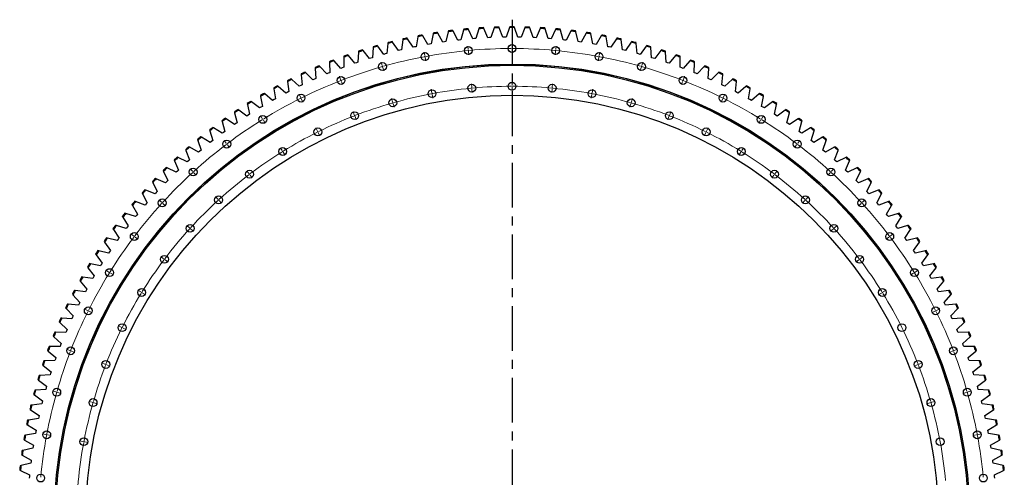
# Model space of a CAD drawing. Header units: millimetres. Extents: x -1195 to 24203, y 99347 to 119172.
# Tile 3 of 19: x 3145 to 8033, y 104625 to 106898. Entities that reach past the tile are written whole.
import ezdxf

# ---------------------------------------------------------------- set-up
doc = ezdxf.new("R2010")
doc.units = ezdxf.units.MM
doc.header["$LTSCALE"] = 100
doc.linetypes.add('CENTER', pattern=[10.16, 6.35, -1.27, 1.27, -1.27])

msp = doc.modelspace()

# ---------------------------------------------------------------- linework, layer by layer
at = {"color": 7, "linetype": 'Continuous', "lineweight": 25}
for p, q in [((5501.7, 106861), (5500.3, 106856.9)), ((5524.6, 106857.7), (5523, 106861.7)), ((5578.1, 106862.5), (5576.6, 106858.5)), ((5600.9, 106858.5), (5599.5, 106862.5)), ((5654.5, 106861.7), (5652.9, 106857.7)), ((5677.2, 106856.9), (5675.9, 106861)), ((5121.6, 106813.6), (5113.3, 106763.9)), ((5122.3, 106817.8), (5121.6, 106813.6)), ((5145.5, 106818.2), (5143.3, 106821.8)), ((5171.3, 106774.9), (5145.5, 106818.2)), ((5196.7, 106827), (5186.9, 106777.6)), ((5197.5, 106831.2), (5196.7, 106827)), ((5220.7, 106830.8), (5218.7, 106834.5)), ((5245.2, 106786.7), (5220.7, 106830.8)), ((5272.2, 106838), (5260.8, 106788.9)), ((5273.2, 106842.2), (5272.2, 106838)), ((5296.4, 106841), (5294.4, 106844.8)), ((5319.5, 106796.3), (5296.4, 106841)), ((5348, 106846.7), (5335.1, 106798)), ((5349.1, 106850.8), (5348, 106846.7)), ((5372.3, 106849), (5370.4, 106852.8)), ((5394, 106803.5), (5372.3, 106849)), ((5424.1, 106853), (5409.7, 106804.7)), ((5425.3, 106857.1), (5424.1, 106853)), ((5448.4, 106854.5), (5446.7, 106858.4)), ((5468.7, 106808.4), (5448.4, 106854.5)), ((5500.3, 106856.9), (5484.4, 106809.1)), ((5543.5, 106810.9), (5524.6, 106857.7)), ((5551.4, 106811.1), (5543.5, 106810.9)), ((5559.2, 106811.2), (5551.4, 106811.1)), ((5576.6, 106858.5), (5559.2, 106811.2)), ((5618.3, 106811.2), (5600.9, 106858.5)), ((5626.2, 106811.1), (5618.3, 106811.2)), ((5634.1, 106810.9), (5626.2, 106811.1)), ((5652.9, 106857.7), (5634.1, 106810.9)), ((5693.1, 106809.1), (5677.2, 106856.9)), ((5729.2, 106854.5), (5708.9, 106808.4)), ((5730.9, 106858.4), (5729.2, 106854.5)), ((5753.5, 106853), (5752.2, 106857.1)), ((5767.9, 106804.7), (5753.5, 106853)), ((5805.3, 106849), (5783.6, 106803.5)), ((5807.1, 106852.8), (5805.3, 106849)), ((5829.5, 106846.7), (5828.4, 106850.8)), ((5842.4, 106798), (5829.5, 106846.7)), ((5881.2, 106841), (5858.1, 106796.3)), ((5883.1, 106844.8), (5881.2, 106841)), ((5905.3, 106838), (5904.4, 106842.2)), ((5916.7, 106788.9), (5905.3, 106838)), ((5956.8, 106830.8), (5932.3, 106786.7)), ((5958.9, 106834.5), (5956.8, 106830.8)), ((5980.9, 106827), (5980, 106831.2)), ((5990.7, 106777.6), (5980.9, 106827)), ((6032.1, 106818.2), (6006.2, 106774.9)), ((6034.3, 106821.8), (6032.1, 106818.2)), ((6056, 106813.6), (6055.3, 106817.8)), ((6064.3, 106763.9), (6056, 106813.6)), ((4899.5, 106763.9), (4899.2, 106759.6)), ((4922.5, 106766.3), (4920, 106769.8)), ((4952.3, 106725.7), (4922.5, 106766.3)), ((4972.7, 106779.9), (4967.5, 106729.8)), ((4973.2, 106784.2), (4972.7, 106779.9)), ((4996.3, 106785.9), (4993.9, 106789.4)), ((5024.8, 106744.3), (4996.3, 106785.9)), ((5046.9, 106797.9), (5040.1, 106748)), ((5047.5, 106802.2), (5046.9, 106797.9)), ((5070.6, 106803.2), (5068.3, 106806.8)), ((5097.8, 106760.8), (5070.6, 106803.2)), ((5105.5, 106762.4), (5097.8, 106760.8)), ((5113.3, 106763.9), (5105.5, 106762.4)), ((5179.1, 106776.3), (5171.3, 106774.9)), ((5186.9, 106777.6), (5179.1, 106776.3)), ((5253, 106787.9), (5245.2, 106786.7)), ((5260.8, 106788.9), (5253, 106787.9)), ((5327.3, 106797.1), (5319.5, 106796.3)), ((5335.1, 106798), (5327.3, 106797.1)), ((5401.8, 106804.1), (5394, 106803.5)), ((5409.7, 106804.7), (5401.8, 106804.1)), ((5476.5, 106808.8), (5468.7, 106808.4)), ((5484.4, 106809.1), (5476.5, 106808.8)), ((5701, 106808.8), (5693.1, 106809.1)), ((5708.9, 106808.4), (5701, 106808.8)), ((5775.7, 106804.1), (5767.9, 106804.7)), ((5783.6, 106803.5), (5775.7, 106804.1)), ((5850.2, 106797.1), (5842.4, 106798)), ((5858.1, 106796.3), (5850.2, 106797.1)), ((5924.5, 106787.9), (5916.7, 106788.9)), ((5932.3, 106786.7), (5924.5, 106787.9)), ((5998.5, 106776.3), (5990.7, 106777.6)), ((6006.2, 106774.9), (5998.5, 106776.3)), ((6072, 106762.4), (6064.3, 106763.9)), ((6079.7, 106760.8), (6072, 106762.4)), ((6106.9, 106803.2), (6079.7, 106760.8)), ((6109.2, 106806.8), (6106.9, 106803.2)), ((6130.7, 106797.9), (6130.1, 106802.2)), ((6137.4, 106748), (6130.7, 106797.9)), ((6181.2, 106785.9), (6152.7, 106744.3)), ((6183.7, 106789.4), (6181.2, 106785.9)), ((6204.8, 106779.9), (6204.4, 106784.2)), ((6210, 106729.8), (6204.8, 106779.9)), ((6255, 106766.3), (6225.2, 106725.7)), ((6257.5, 106769.8), (6255, 106766.3)), ((6278.4, 106759.6), (6278.1, 106763.9)), ((4754.1, 106716.5), (4754.1, 106712.2)), ((4777, 106720.4), (4774.3, 106723.6)), ((4809.3, 106681.6), (4777, 106720.4)), ((4826.3, 106737), (4824.2, 106686.7)), ((4826.4, 106741.3), (4826.3, 106737)), ((4849.4, 106744.5), (4846.8, 106747.8)), ((4880.5, 106704.8), (4849.4, 106744.5)), ((4899.2, 106759.6), (4895.5, 106709.3)), ((4959.9, 106727.8), (4952.3, 106725.7)), ((4967.5, 106729.8), (4959.9, 106727.8)), ((5032.5, 106746.2), (5024.8, 106744.3)), ((5040.1, 106748), (5032.5, 106746.2)), ((6145.1, 106746.2), (6137.4, 106748)), ((6152.7, 106744.3), (6145.1, 106746.2)), ((6217.6, 106727.8), (6210, 106729.8)), ((6225.2, 106725.7), (6217.6, 106727.8)), ((6282, 106709.3), (6278.4, 106759.6)), ((6328.1, 106744.5), (6297.1, 106704.8)), ((6330.8, 106747.8), (6328.1, 106744.5)), ((6351.3, 106737), (6351.1, 106741.3)), ((6353.4, 106686.7), (6351.3, 106737)), ((6400.5, 106720.4), (6368.3, 106681.6)), ((6403.3, 106723.6), (6400.5, 106720.4)), ((6423.5, 106712.2), (6423.4, 106716.5)), ((4634.6, 106665.4), (4631.7, 106668.5)), ((4669.2, 106628.8), (4634.6, 106665.4)), ((4682.7, 106689.4), (4682.8, 106685.1)), ((4682.8, 106685.1), (4683.8, 106634.7)), ((4705.4, 106694), (4702.6, 106697.2)), ((4738.8, 106656.3), (4705.4, 106694)), ((4754.1, 106712.2), (4753.6, 106661.8)), ((4816.7, 106684.2), (4809.3, 106681.6)), ((4824.2, 106686.7), (4816.7, 106684.2)), ((4888, 106707.1), (4880.5, 106704.8)), ((4895.5, 106709.3), (4888, 106707.1)), ((6289.6, 106707.1), (6282, 106709.3)), ((6297.1, 106704.8), (6289.6, 106707.1)), ((6360.8, 106684.2), (6353.4, 106686.7)), ((6368.3, 106681.6), (6360.8, 106684.2)), ((6424, 106661.8), (6423.5, 106712.2)), ((6472.1, 106694), (6438.7, 106656.3)), ((6475, 106697.2), (6472.1, 106694)), ((6493.7, 106634.7), (6494.8, 106685.1)), ((6494.8, 106685.1), (6494.9, 106689.4)), ((6542.9, 106665.4), (6508.3, 106628.8)), ((6545.8, 106668.5), (6542.9, 106665.4)), ((4542.4, 106628.6), (4542.7, 106624.4)), ((4542.7, 106624.4), (4546.9, 106574.2)), ((4564.8, 106634.6), (4561.8, 106637.7)), ((4600.5, 106599.1), (4564.8, 106634.6)), ((4612.1, 106660.1), (4612.3, 106655.8)), ((4612.3, 106655.8), (4614.9, 106605.5)), ((4676.5, 106631.8), (4669.2, 106628.8)), ((4683.8, 106634.7), (4676.5, 106631.8)), ((4746.2, 106659.1), (4738.8, 106656.3)), ((4753.6, 106661.8), (4746.2, 106659.1)), ((6431.3, 106659.1), (6424, 106661.8)), ((6438.7, 106656.3), (6431.3, 106659.1)), ((6501, 106631.8), (6493.7, 106634.7)), ((6508.3, 106628.8), (6501, 106631.8)), ((6562.6, 106605.5), (6565.3, 106655.8)), ((6565.3, 106655.8), (6565.5, 106660.1)), ((6612.7, 106634.6), (6577, 106599.1)), ((6615.8, 106637.7), (6612.7, 106634.6)), ((6630.6, 106574.2), (6634.8, 106624.4)), ((6634.8, 106624.4), (6635.2, 106628.6)), ((4428.2, 106566.7), (4425, 106569.5)), ((4466, 106533.4), (4428.2, 106566.7)), ((4473.7, 106595), (4474.2, 106590.8)), ((4474.2, 106590.8), (4480, 106540.7)), ((4496, 106601.7), (4492.8, 106604.6)), ((4532.8, 106567.3), (4496, 106601.7)), ((4539.8, 106570.7), (4532.8, 106567.3)), ((4546.9, 106574.2), (4539.8, 106570.7)), ((4607.7, 106602.3), (4600.5, 106599.1)), ((4614.9, 106605.5), (4607.7, 106602.3)), ((6569.9, 106602.3), (6562.6, 106605.5)), ((6577, 106599.1), (6569.9, 106602.3)), ((6637.7, 106570.7), (6630.6, 106574.2)), ((6644.8, 106567.3), (6637.7, 106570.7)), ((6681.6, 106601.7), (6644.8, 106567.3)), ((6684.7, 106604.6), (6681.6, 106601.7)), ((6697.6, 106540.7), (6703.3, 106590.8)), ((6703.3, 106590.8), (6703.8, 106595)), ((6749.4, 106566.7), (6711.5, 106533.4)), ((6752.6, 106569.5), (6749.4, 106566.7)), ((4339.7, 106521.5), (4340.5, 106517.3)), ((4361.5, 106529.5), (4358.2, 106532.3)), ((4400.4, 106497.4), (4361.5, 106529.5)), ((4406.2, 106559.3), (4406.8, 106555.1)), ((4406.8, 106555.1), (4414.1, 106505.2)), ((4473, 106537.1), (4466, 106533.4)), ((4480, 106540.7), (4473, 106537.1)), ((6704.6, 106537.1), (6697.6, 106540.7)), ((6711.5, 106533.4), (6704.6, 106537.1)), ((6763.5, 106505.2), (6770.8, 106555.1)), ((6770.8, 106555.1), (6771.4, 106559.3)), ((6816.1, 106529.5), (6777.2, 106497.4)), ((6819.3, 106532.3), (6816.1, 106529.5)), ((6837.1, 106517.3), (6837.8, 106521.5)), ((4274.5, 106481.6), (4275.4, 106477.4)), ((4275.4, 106477.4), (4285.8, 106428.1)), ((4296, 106490.3), (4292.6, 106493)), ((4335.9, 106459.5), (4296, 106490.3)), ((4340.5, 106517.3), (4349.4, 106467.6)), ((4407.2, 106501.3), (4400.4, 106497.4)), ((4414.1, 106505.2), (4407.2, 106501.3)), ((6770.3, 106501.3), (6763.5, 106505.2)), ((6777.2, 106497.4), (6770.3, 106501.3)), ((6828.2, 106467.6), (6837.1, 106517.3)), ((6881.5, 106490.3), (6841.7, 106459.5)), ((6884.9, 106493), (6881.5, 106490.3)), ((6891.8, 106428.1), (6902.2, 106477.4)), ((6902.2, 106477.4), (6903, 106481.6)), ((4210.6, 106439.7), (4211.6, 106435.6)), ((4211.6, 106435.6), (4223.5, 106386.6)), ((4231.8, 106449.1), (4228.3, 106451.6)), ((4272.6, 106419.5), (4231.8, 106449.1)), ((4279.2, 106423.8), (4272.6, 106419.5)), ((4285.8, 106428.1), (4279.2, 106423.8)), ((4342.6, 106463.6), (4335.9, 106459.5)), ((4349.4, 106467.6), (4342.6, 106463.6)), ((6835, 106463.6), (6828.2, 106467.6)), ((6841.7, 106459.5), (6835, 106463.6)), ((6898.4, 106423.8), (6891.8, 106428.1)), ((6905, 106419.5), (6898.4, 106423.8)), ((6945.8, 106449.1), (6905, 106419.5)), ((6949.2, 106451.6), (6945.8, 106449.1)), ((6954, 106386.6), (6966, 106435.6)), ((6966, 106435.6), (6967, 106439.7)), ((4148, 106395.9), (4149.1, 106391.8)), ((4149.1, 106391.8), (4162.5, 106343.2)), ((4168.9, 106405.9), (4165.3, 106408.3)), ((4210.6, 106377.6), (4168.9, 106405.9)), ((4217, 106382.1), (4210.6, 106377.6)), ((4223.5, 106386.6), (4217, 106382.1)), ((6960.5, 106382.1), (6954, 106386.6)), ((6967, 106377.6), (6960.5, 106382.1)), ((7008.7, 106405.9), (6967, 106377.6)), ((7012.2, 106408.3), (7008.7, 106405.9)), ((7015, 106343.2), (7028.5, 106391.8)), ((7028.5, 106391.8), (7029.6, 106395.9)), ((4086.7, 106350.1), (4088, 106346)), ((4088, 106346), (4103, 106297.9)), ((4107.3, 106360.8), (4103.7, 106363.1)), ((4149.9, 106333.8), (4107.3, 106360.8)), ((4156.2, 106338.5), (4149.9, 106333.8)), ((4162.5, 106343.2), (4156.2, 106338.5)), ((7021.4, 106338.5), (7015, 106343.2)), ((7027.7, 106333.8), (7021.4, 106338.5)), ((7070.2, 106360.8), (7027.7, 106333.8)), ((7073.8, 106363.1), (7070.2, 106360.8)), ((7074.6, 106297.9), (7089.6, 106346)), ((7089.6, 106346), (7090.8, 106350.1)), ((4027, 106302.4), (4028.4, 106298.4)), ((4028.4, 106298.4), (4044.8, 106250.8)), ((4047.2, 106313.8), (4043.5, 106316)), ((4090.6, 106288.1), (4047.2, 106313.8)), ((4096.8, 106293), (4090.6, 106288.1)), ((4103, 106297.9), (4096.8, 106293)), ((7080.8, 106293), (7074.6, 106297.9)), ((7087, 106288.1), (7080.8, 106293)), ((7130.3, 106313.8), (7087, 106288.1)), ((7134, 106316), (7130.3, 106313.8)), ((7132.8, 106250.8), (7149.2, 106298.4)), ((7149.2, 106298.4), (7150.6, 106302.4)), ((3968.7, 106253), (3970.2, 106249)), ((3970.2, 106249), (3988.1, 106201.8)), ((3988.6, 106264.9), (3984.9, 106267)), ((4032.8, 106240.6), (3988.6, 106264.9)), ((4038.8, 106245.7), (4032.8, 106240.6)), ((4044.8, 106250.8), (4038.8, 106245.7)), ((7138.8, 106245.7), (7132.8, 106250.8)), ((7144.8, 106240.6), (7138.8, 106245.7)), ((7189, 106264.9), (7144.8, 106240.6)), ((7192.7, 106267), (7189, 106264.9)), ((7189.4, 106201.8), (7207.3, 106249)), ((7207.3, 106249), (7208.8, 106253)), ((3912, 106201.7), (3913.7, 106197.7)), ((3913.7, 106197.7), (3933, 106151.2)), ((3931.5, 106214.3), (3927.7, 106216.2)), ((3976.4, 106191.3), (3931.5, 106214.3)), ((3982.3, 106196.6), (3976.4, 106191.3)), ((3988.1, 106201.8), (3982.3, 106196.6)), ((7195.3, 106196.6), (7189.4, 106201.8)), ((7201.1, 106191.3), (7195.3, 106196.6)), ((7246, 106214.3), (7201.1, 106191.3)), ((7244.5, 106151.2), (7263.9, 106197.7)), ((7249.8, 106216.2), (7246, 106214.3)), ((7263.9, 106197.7), (7265.5, 106201.7)), ((3857, 106148.7), (3858.7, 106144.8)), ((3858.7, 106144.8), (3879.5, 106098.9)), ((3876.1, 106161.8), (3872.2, 106163.7)), ((3921.6, 106140.3), (3876.1, 106161.8)), ((3927.3, 106145.8), (3921.6, 106140.3)), ((3933, 106151.2), (3927.3, 106145.8)), ((7250.2, 106145.8), (7244.5, 106151.2)), ((7255.9, 106140.3), (7250.2, 106145.8)), ((7301.5, 106161.8), (7255.9, 106140.3)), ((7298, 106098.9), (7318.8, 106144.8)), ((7305.4, 106163.7), (7301.5, 106161.8)), ((7318.8, 106144.8), (7320.6, 106148.7)), ((3803.6, 106094), (3805.4, 106090.1)), ((3805.4, 106090.1), (3827.7, 106044.9)), ((3822.2, 106107.7), (3818.3, 106109.4)), ((3868.5, 106087.6), (3822.2, 106107.7)), ((3874, 106093.3), (3868.5, 106087.6)), ((3879.5, 106098.9), (3874, 106093.3)), ((7303.6, 106093.3), (7298, 106098.9)), ((7309.1, 106087.6), (7303.6, 106093.3)), ((7355.3, 106107.7), (7309.1, 106087.6)), ((7349.9, 106044.9), (7372.1, 106090.1)), ((7359.2, 106109.4), (7355.3, 106107.7)), ((7372.1, 106090.1), (7374, 106094)), ((3751.9, 106037.6), (3753.9, 106033.8)), ((3753.9, 106033.8), (3777.5, 105989.3)), ((3770.1, 106052), (3766.2, 106053.5)), ((3817, 106033.3), (3770.1, 106052)), ((3822.3, 106039.1), (3817, 106033.3)), ((3827.7, 106044.9), (3822.3, 106039.1)), ((7355.3, 106039.1), (7349.9, 106044.9)), ((7360.6, 106033.3), (7355.3, 106039.1)), ((7407.4, 106052), (7360.6, 106033.3)), ((7400, 105989.3), (7423.7, 106033.8)), ((7411.4, 106053.5), (7407.4, 106052)), ((7423.7, 106033.8), (7425.7, 106037.6)), ((3719.8, 105994.6), (3715.8, 105996.1)), ((3767.2, 105977.4), (3719.8, 105994.6)), ((3772.3, 105983.4), (3767.2, 105977.4)), ((3777.5, 105989.3), (3772.3, 105983.4)), ((7405.2, 105983.4), (7400, 105989.3)), ((7410.4, 105977.4), (7405.2, 105983.4)), ((7457.8, 105994.6), (7410.4, 105977.4)), ((7461.8, 105996.1), (7457.8, 105994.6)), ((3671.3, 105935.7), (3667.2, 105937)), ((3719.2, 105920), (3671.3, 105935.7)), ((3702, 105979.7), (3704.1, 105976)), ((3704.1, 105976), (3729.1, 105932.2)), ((3729.1, 105932.2), (3724.1, 105926.1)), ((7448.4, 105932.2), (7473.4, 105976)), ((7453.4, 105926.1), (7448.4, 105932.2)), ((7506.3, 105935.7), (7458.4, 105920)), ((7473.4, 105976), (7475.5, 105979.7)), ((7510.3, 105937), (7506.3, 105935.7)), ((3653.9, 105920.3), (3656.2, 105916.6)), ((3656.2, 105916.6), (3682.5, 105873.6)), ((3724.1, 105926.1), (3719.2, 105920)), ((7458.4, 105920), (7453.4, 105926.1)), ((7495, 105873.6), (7521.4, 105916.6)), ((7521.4, 105916.6), (7523.6, 105920.3)), ((3607.8, 105859.4), (3610.1, 105855.8)), ((3610.1, 105855.8), (3637.8, 105813.7)), ((3624.6, 105875.3), (3620.5, 105876.5)), ((3673, 105861.1), (3624.6, 105875.3)), ((3677.7, 105867.4), (3673, 105861.1)), ((3682.5, 105873.6), (3677.7, 105867.4)), ((7499.8, 105867.4), (7495, 105873.6)), ((7504.6, 105861.1), (7499.8, 105867.4)), ((7553, 105875.3), (7504.6, 105861.1)), ((7539.8, 105813.7), (7567.5, 105855.8)), ((7557.1, 105876.5), (7553, 105875.3)), ((7567.5, 105855.8), (7569.8, 105859.4)), ((3563.5, 105797), (3565.9, 105793.5)), ((3565.9, 105793.5), (3594.9, 105752.3)), ((3579.8, 105813.5), (3575.7, 105814.6)), ((3628.6, 105800.9), (3579.8, 105813.5)), ((3633.2, 105807.3), (3628.6, 105800.9)), ((3637.8, 105813.7), (3633.2, 105807.3)), ((7544.4, 105807.3), (7539.8, 105813.7)), ((7549, 105800.9), (7544.4, 105807.3)), ((7597.8, 105813.5), (7549, 105800.9)), ((7582.7, 105752.3), (7611.6, 105793.5)), ((7601.9, 105814.6), (7597.8, 105813.5)), ((7611.6, 105793.5), (7614.1, 105797)), ((3537, 105750.4), (3532.8, 105751.3)), ((3586.1, 105739.2), (3537, 105750.4)), ((3590.5, 105745.8), (3586.1, 105739.2)), ((3594.9, 105752.3), (3590.5, 105745.8)), ((7587.1, 105745.8), (7582.7, 105752.3)), ((7591.4, 105739.2), (7587.1, 105745.8)), ((7640.6, 105750.4), (7591.4, 105739.2)), ((7644.7, 105751.3), (7640.6, 105750.4)), ((3521.2, 105733.4), (3523.7, 105730)), ((3523.7, 105730), (3554, 105689.6)), ((3554, 105689.6), (3549.8, 105683)), ((7623.6, 105689.6), (7653.8, 105730)), ((7627.8, 105683), (7623.6, 105689.6)), ((7653.8, 105730), (7656.4, 105733.4)), ((3480.9, 105668.4), (3483.5, 105665.1)), ((3483.5, 105665.1), (3515, 105625.7)), ((3496.1, 105685.9), (3491.9, 105686.7)), ((3545.6, 105676.3), (3496.1, 105685.9)), ((3549.8, 105683), (3545.6, 105676.3)), ((7632, 105676.3), (7627.8, 105683)), ((7681.4, 105685.9), (7632, 105676.3)), ((7662.6, 105625.7), (7694, 105665.1)), ((7685.6, 105686.7), (7681.4, 105685.9)), ((7694, 105665.1), (7696.7, 105668.4)), ((3442.6, 105602.3), (3445.3, 105599)), ((3445.3, 105599), (3478, 105560.6)), ((3457.3, 105620.2), (3453.1, 105620.9)), ((3507, 105612.1), (3457.3, 105620.2)), ((3511, 105618.9), (3507, 105612.1)), ((3515, 105625.7), (3511, 105618.9)), ((7666.6, 105618.9), (7662.6, 105625.7)), ((7670.5, 105612.1), (7666.6, 105618.9)), ((7720.3, 105620.2), (7670.5, 105612.1)), ((7699.5, 105560.6), (7732.2, 105599)), ((7724.5, 105620.9), (7720.3, 105620.2)), ((7732.2, 105599), (7735, 105602.3)), ((3420.5, 105553.3), (3416.3, 105553.9)), ((3470.5, 105546.8), (3420.5, 105553.3)), ((3474.2, 105553.7), (3470.5, 105546.8)), ((3478, 105560.6), (3474.2, 105553.7)), ((7703.3, 105553.7), (7699.5, 105560.6)), ((7707, 105546.8), (7703.3, 105553.7)), ((7757, 105553.3), (7707, 105546.8)), ((7761.3, 105553.9), (7757, 105553.3)), ((3406.4, 105534.9), (3409.2, 105531.8)), ((3409.2, 105531.8), (3443.1, 105494.4)), ((3443.1, 105494.4), (3439.5, 105487.4)), ((7734.4, 105494.4), (7768.3, 105531.8)), ((7738, 105487.4), (7734.4, 105494.4)), ((7768.3, 105531.8), (7771.2, 105534.9)), ((3372.3, 105466.5), (3375.3, 105463.5)), ((3375.3, 105463.5), (3410.3, 105427.2)), ((3385.9, 105485.4), (3381.6, 105485.8)), ((3436, 105480.4), (3385.9, 105485.4)), ((3439.5, 105487.4), (3436, 105480.4)), ((7741.5, 105480.4), (7738, 105487.4)), ((7791.7, 105485.4), (7741.5, 105480.4)), ((7767.3, 105427.2), (7802.3, 105463.5)), ((7795.9, 105485.8), (7791.7, 105485.4)), ((7802.3, 105463.5), (7805.3, 105466.5)), ((3340.3, 105397.1), (3343.4, 105394.1)), ((3343.4, 105394.1), (3379.5, 105358.9)), ((3353.3, 105416.3), (3349.1, 105416.6)), ((3403.6, 105412.9), (3353.3, 105416.3)), ((3406.9, 105420.1), (3403.6, 105412.9)), ((3410.3, 105427.2), (3406.9, 105420.1)), ((7770.6, 105420.1), (7767.3, 105427.2)), ((7773.9, 105412.9), (7770.6, 105420.1)), ((7824.2, 105416.3), (7773.9, 105412.9)), ((7798, 105358.9), (7834.2, 105394.1)), ((7828.5, 105416.6), (7824.2, 105416.3)), ((7834.2, 105394.1), (7837.2, 105397.1)), ((3323, 105346.3), (3318.7, 105346.5)), ((3373.3, 105344.5), (3323, 105346.3)), ((3376.4, 105351.7), (3373.3, 105344.5)), ((3379.5, 105358.9), (3376.4, 105351.7)), ((7505.6, 105364.3), (7505.6, 105364.3)), ((7801.2, 105351.7), (7798, 105358.9)), ((7804.2, 105344.5), (7801.2, 105351.7)), ((7854.6, 105346.3), (7804.2, 105344.5)), ((7858.9, 105346.5), (7854.6, 105346.3)), ((3310.6, 105326.7), (3313.7, 105323.8)), ((3313.7, 105323.8), (3350.9, 105289.8)), ((7826.6, 105289.8), (7863.8, 105323.8)), ((7863.8, 105323.8), (7867, 105326.7)), ((3283, 105255.4), (3286.3, 105252.6)), ((3286.3, 105252.6), (3324.5, 105219.7)), ((3294.8, 105275.4), (3290.5, 105275.4)), ((3345.2, 105275.1), (3294.8, 105275.4)), ((3348, 105282.4), (3345.2, 105275.1)), ((3350.9, 105289.8), (3348, 105282.4)), ((7829.5, 105282.4), (7826.6, 105289.8)), ((7832.4, 105275.1), (7829.5, 105282.4)), ((7882.8, 105275.4), (7832.4, 105275.1)), ((7853.1, 105219.7), (7891.3, 105252.6)), ((7887.1, 105275.4), (7882.8, 105275.4)), ((7891.3, 105252.6), (7894.5, 105255.4)), ((3268.8, 105203.6), (3264.5, 105203.5)), ((3319.2, 105204.9), (3268.8, 105203.6)), ((3321.8, 105212.3), (3319.2, 105204.9)), ((3324.5, 105219.7), (3321.8, 105212.3)), ((7855.7, 105212.3), (7853.1, 105219.7)), ((7858.4, 105204.9), (7855.7, 105212.3)), ((7908.7, 105203.6), (7858.4, 105204.9)), ((7913, 105203.5), (7908.7, 105203.6)), ((3257.7, 105183.3), (3261, 105180.6)), ((3261, 105180.6), (3300.2, 105148.9)), ((7877.3, 105148.9), (7916.6, 105180.6)), ((7916.6, 105180.6), (7919.9, 105183.3)), ((3234.6, 105110.4), (3238, 105107.8)), ((3238, 105107.8), (3278.2, 105077.4)), ((3245.1, 105131.1), (3240.8, 105130.8)), ((3295.4, 105133.9), (3245.1, 105131.1)), ((3297.8, 105141.4), (3295.4, 105133.9)), ((3300.2, 105148.9), (3297.8, 105141.4)), ((7879.8, 105141.4), (7877.3, 105148.9)), ((7882.1, 105133.9), (7879.8, 105141.4)), ((7932.5, 105131.1), (7882.1, 105133.9)), ((7899.3, 105077.4), (7939.5, 105107.8)), ((7936.7, 105130.8), (7932.5, 105131.1)), ((7939.5, 105107.8), (7943, 105110.4)), ((3223.6, 105057.8), (3219.4, 105057.5)), ((3273.9, 105062.3), (3223.6, 105057.8)), ((3276, 105069.8), (3273.9, 105062.3)), ((3278.2, 105077.4), (3276, 105069.8)), ((7901.6, 105069.8), (7899.3, 105077.4)), ((7903.7, 105062.3), (7901.6, 105069.8)), ((7953.9, 105057.8), (7903.7, 105062.3)), ((7958.2, 105057.5), (7953.9, 105057.8)), ((3213.8, 105036.8), (3217.3, 105034.4)), ((3217.3, 105034.4), (3258.4, 105005.2)), ((3258.4, 105005.2), (3256.4, 104997.6)), ((7919.1, 105005.2), (7960.3, 105034.4)), ((7921.1, 104997.6), (7919.1, 105005.2)), ((7960.3, 105034.4), (7963.8, 105036.8)), ((3195.3, 104962.7), (3198.9, 104960.3)), ((3198.9, 104960.3), (3240.9, 104932.5)), ((3204.5, 104984), (3200.2, 104983.5)), ((3254.5, 104989.9), (3204.5, 104984)), ((3256.4, 104997.6), (3254.5, 104989.9)), ((7923, 104989.9), (7921.1, 104997.6)), ((7973.1, 104984), (7923, 104989.9)), ((7936.7, 104932.5), (7978.7, 104960.3)), ((7977.3, 104983.5), (7973.1, 104984)), ((7978.7, 104960.3), (7982.3, 104962.7)), ((3187.6, 104909.5), (3183.4, 104908.9)), ((3237.5, 104917.1), (3187.6, 104909.5)), ((3239.1, 104924.8), (3237.5, 104917.1)), ((3240.9, 104932.5), (3239.1, 104924.8)), ((7938.4, 104924.8), (7936.7, 104932.5)), ((7940.1, 104917.1), (7938.4, 104924.8)), ((7989.9, 104909.5), (7940.1, 104917.1)), ((7994.1, 104908.9), (7989.9, 104909.5)), ((3179.1, 104888), (3182.7, 104885.7)), ((3182.7, 104885.7), (3225.6, 104859.2)), ((3225.6, 104859.2), (3224.1, 104851.4)), ((7952, 104859.2), (7994.8, 104885.7)), ((7953.4, 104851.4), (7952, 104859.2)), ((7994.8, 104885.7), (7998.4, 104888)), ((3165.3, 104812.8), (3169, 104810.6)), ((3173.1, 104834.6), (3168.9, 104833.9)), ((3169, 104810.6), (3212.6, 104785.5)), ((3222.7, 104843.7), (3173.1, 104834.6)), ((3224.1, 104851.4), (3222.7, 104843.7)), ((7954.9, 104843.7), (7953.4, 104851.4)), ((8004.5, 104834.6), (7954.9, 104843.7)), ((7964.9, 104785.5), (8008.6, 104810.6)), ((8008.7, 104833.9), (8004.5, 104834.6)), ((8008.6, 104810.6), (8012.3, 104812.8)), ((3160.9, 104759.3), (3156.7, 104758.4)), ((3210.2, 104769.9), (3160.9, 104759.3)), ((3211.4, 104777.7), (3210.2, 104769.9)), ((3212.6, 104785.5), (3211.4, 104777.7)), ((7695, 104803.2), (7695, 104803.2)), ((7966.2, 104777.7), (7964.9, 104785.5)), ((7967.4, 104769.9), (7966.2, 104777.7)), ((8016.7, 104759.3), (7967.4, 104769.9)), ((8020.8, 104758.4), (8016.7, 104759.3)), ((3153.7, 104737.2), (3157.5, 104735.2)), ((3157.5, 104735.2), (3201.9, 104711.4)), ((3201.9, 104711.4), (3200.9, 104703.6)), ((7975.6, 104711.4), (8020, 104735.2)), ((7976.6, 104703.6), (7975.6, 104711.4)), ((8020, 104735.2), (8023.8, 104737.2)), ((3144.6, 104661.3), (3148.4, 104659.4)), ((3151.1, 104683.6), (3146.9, 104682.6)), ((3200, 104695.7), (3151.1, 104683.6)), ((3200.9, 104703.6), (3200, 104695.7)), ((7977.6, 104695.7), (7976.6, 104703.6)), ((8026.5, 104683.6), (7977.6, 104695.7)), ((8030.6, 104682.6), (8026.5, 104683.6)), ((8029.1, 104659.4), (8033, 104661.3)), ((3148.4, 104659.4), (3193.6, 104637)), ((3192.8, 104629.2), (3192.1, 104621.3)), ((3193.6, 104637), (3192.8, 104629.2)), ((7984, 104637), (8029.1, 104659.4)), ((7984.8, 104629.2), (7984, 104637)), ((7985.5, 104621.3), (7984.8, 104629.2))]:
    msp.add_line(p, q, dxfattribs=at)
at = {"linetype": 'CENTER', "ltscale": 0.35}
msp.add_line((5588.8, 106898), (5588.8, 101911.9), dxfattribs=at)
at = {"color": 0, "linetype": 'Continuous', "lineweight": 18}
for p, q in [((5371.5, 106749.9), (5369.9, 106766.8)), ((5588.8, 106759.9), (5588.8, 106776.9)), ((5806.1, 106749.9), (5807.6, 106766.8)), ((5156, 106719.8), (5152.9, 106736.5)), ((5157, 106714.9), (5156.5, 106717.4)), ((5157, 106714.9), (5157.4, 106712.5)), ((5371.9, 106744.9), (5371.7, 106747.4)), ((5371.9, 106744.9), (5372.2, 106742.4)), ((5372.4, 106739.9), (5374, 106723)), ((5588.8, 106754.9), (5588.8, 106757.4)), ((5588.8, 106754.9), (5588.8, 106752.4)), ((5588.8, 106749.9), (5588.8, 106732.9)), ((5805.1, 106739.9), (5803.6, 106723)), ((5805.6, 106744.9), (5805.4, 106742.4)), ((5805.6, 106744.9), (5805.8, 106747.4)), ((6020.6, 106714.9), (6020.1, 106712.5)), ((6020.6, 106714.9), (6021, 106717.4)), ((6021.5, 106719.8), (6024.6, 106736.5)), ((4944.3, 106670), (4939.6, 106686.4)), ((4945.7, 106665.2), (4945, 106667.6)), ((4945.7, 106665.2), (4946.4, 106662.8)), ((5157.9, 106710), (5161, 106693.3)), ((6019.7, 106710), (6016.5, 106693.3)), ((6231.9, 106665.2), (6231.2, 106662.8)), ((6231.9, 106665.2), (6232.6, 106667.6)), ((6233.3, 106670), (6237.9, 106686.4)), ((4738.1, 106600.9), (4731.9, 106616.8)), ((4947, 106660.4), (4951.7, 106644.1)), ((6230.5, 106660.4), (6225.9, 106644.1)), ((6439.5, 106600.9), (6445.6, 106616.8)), ((4739.9, 106596.2), (4739, 106598.6)), ((4739.9, 106596.2), (4740.8, 106593.9)), ((4741.7, 106591.6), (4747.8, 106575.7)), ((5388.8, 106563.2), (5387.2, 106580.1)), ((5588.8, 106572.4), (5588.8, 106589.4)), ((5588.8, 106567.4), (5588.8, 106569.9)), ((5588.8, 106567.4), (5588.8, 106564.9)), ((5788.8, 106563.2), (5790.3, 106580.1)), ((6435.9, 106591.6), (6429.7, 106575.7)), ((6437.7, 106596.2), (6436.8, 106593.9)), ((6437.7, 106596.2), (6438.6, 106598.6)), ((4539.1, 106513), (4531.5, 106528.3)), ((5190.5, 106535.5), (5187.4, 106552.2)), ((5191.4, 106530.6), (5191, 106533.1)), ((5191.4, 106530.6), (5191.9, 106528.2)), ((5192.3, 106525.7), (5195.5, 106509)), ((5389.2, 106558.2), (5389, 106560.7)), ((5389.2, 106558.2), (5389.5, 106555.7)), ((5389.7, 106553.2), (5391.3, 106536.3)), ((5588.8, 106562.4), (5588.8, 106545.4)), ((5787.8, 106553.2), (5786.3, 106536.3)), ((5788.3, 106558.2), (5788.1, 106555.7)), ((5788.3, 106558.2), (5788.5, 106560.7)), ((5985.2, 106525.7), (5982.1, 106509)), ((5986.1, 106530.6), (5985.7, 106528.2)), ((5986.1, 106530.6), (5986.6, 106533.1)), ((5987.1, 106535.5), (5990.2, 106552.2)), ((6638.5, 106513), (6646.1, 106528.3)), ((4541.3, 106508.6), (4540.2, 106510.8)), ((4541.3, 106508.6), (4542.4, 106506.3)), ((4543.5, 106504.1), (4551.1, 106488.9)), ((4995.6, 106489.7), (4991, 106506)), ((4997, 106484.9), (4996.3, 106487.3)), ((4997, 106484.9), (4997.7, 106482.5)), ((4998.4, 106480.1), (5003, 106463.7)), ((6179.2, 106480.1), (6174.6, 106463.7)), ((6180.6, 106484.9), (6179.9, 106482.5)), ((6180.6, 106484.9), (6181.3, 106487.3)), ((6181.9, 106489.7), (6186.6, 106506)), ((6634, 106504.1), (6626.5, 106488.9)), ((6636.3, 106508.6), (6635.1, 106506.3)), ((6636.3, 106508.6), (6637.4, 106510.8)), ((4349, 106407.2), (4340.1, 106421.6)), ((4805.8, 106426.1), (4799.6, 106441.9)), ((4807.6, 106421.4), (4806.7, 106423.7)), ((4807.6, 106421.4), (4808.5, 106419.1)), ((6370, 106421.4), (6369.1, 106419.1)), ((6370, 106421.4), (6370.9, 106423.7)), ((6371.8, 106426.1), (6377.9, 106441.9)), ((6828.5, 106407.2), (6837.5, 106421.6)), ((4351.7, 106402.9), (4350.3, 106405.1)), ((4351.7, 106402.9), (4353, 106400.8)), ((4354.3, 106398.7), (4363.2, 106384.2)), ((4809.4, 106416.7), (4815.5, 106400.9)), ((6368.2, 106416.7), (6362, 106400.9)), ((6823.3, 106398.7), (6814.3, 106384.2)), ((6825.9, 106402.9), (6824.6, 106400.8)), ((6825.9, 106402.9), (6827.2, 106405.1)), ((4622.6, 106345.2), (4615.1, 106360.4)), ((4624.9, 106340.7), (4623.8, 106343)), ((4624.9, 106340.7), (4626, 106338.5)), ((4627.1, 106336.2), (4634.7, 106321)), ((6550.5, 106336.2), (6542.9, 106321)), ((6552.7, 106340.7), (6551.6, 106338.5)), ((6552.7, 106340.7), (6553.8, 106343)), ((6554.9, 106345.2), (6562.5, 106360.4)), ((4169.6, 106284.3), (4159.3, 106297.8)), ((4172.6, 106280.3), (4171.1, 106282.3)), ((4172.6, 106280.3), (4174.1, 106278.3)), ((4175.6, 106276.3), (4185.8, 106262.7)), ((7002, 106276.3), (6991.7, 106262.7)), ((7005, 106280.3), (7003.5, 106278.3)), ((7005, 106280.3), (7006.5, 106282.3)), ((7008, 106284.3), (7018.2, 106297.8)), ((4447.7, 106247.8), (4438.8, 106262.2)), ((4450.4, 106243.5), (4449.1, 106245.7)), ((4450.4, 106243.5), (4451.7, 106241.4)), ((4453, 106239.3), (4462, 106224.8)), ((6724.6, 106239.3), (6715.6, 106224.8)), ((6727.2, 106243.5), (6725.9, 106241.4)), ((6727.2, 106243.5), (6728.5, 106245.7)), ((6729.8, 106247.8), (6738.8, 106262.2)), ((4002.2, 106145.3), (3990.8, 106157.9)), ((4005.6, 106141.6), (4003.9, 106143.4)), ((4005.6, 106141.6), (4007.3, 106139.8)), ((4009, 106137.9), (4020.4, 106125.3)), ((4282.6, 106134.6), (4272.3, 106148.2)), ((4285.6, 106130.6), (4284.1, 106132.6)), ((4285.6, 106130.6), (4287.1, 106128.6)), ((6892, 106130.6), (6890.5, 106128.6)), ((6892, 106130.6), (6893.5, 106132.6)), ((6895, 106134.6), (6905.2, 106148.2)), ((7168.6, 106137.9), (7157.1, 106125.3)), ((7172, 106141.6), (7170.3, 106139.8)), ((7172, 106141.6), (7173.6, 106143.4)), ((7175.3, 106145.3), (7186.8, 106157.9)), ((4288.6, 106126.7), (4298.8, 106113.1)), ((6889, 106126.7), (6878.7, 106113.1)), ((3848.4, 105991.5), (3835.8, 106002.9)), ((3852.1, 105988.1), (3850.3, 105989.8)), ((3852.1, 105988.1), (3854, 105986.4)), ((3855.8, 105984.7), (3868.4, 105973.3)), ((4128.5, 106006.7), (4117.1, 106019.3)), ((4131.9, 106003), (4130.2, 106004.9)), ((4131.9, 106003), (4133.6, 106001.2)), ((4135.3, 105999.3), (4146.7, 105986.8)), ((7042.3, 105999.3), (7030.8, 105986.8)), ((7045.6, 106003), (7044, 106001.2)), ((7045.6, 106003), (7047.3, 106004.9)), ((7049, 106006.7), (7060.5, 106019.3)), ((7321.8, 105984.7), (7309.2, 105973.3)), ((7325.4, 105988.1), (7323.6, 105986.4)), ((7325.4, 105988.1), (7327.3, 105989.8)), ((7329.1, 105991.5), (7341.7, 106002.9)), ((3709.4, 105824.1), (3695.9, 105834.4)), ((3987, 105865.2), (3974.4, 105876.6)), ((3990.7, 105861.8), (3988.8, 105863.5)), ((3990.7, 105861.8), (3992.5, 105860.1)), ((3994.4, 105858.4), (4006.9, 105847)), ((7183.2, 105858.4), (7170.6, 105847)), ((7186.9, 105861.8), (7185, 105860.1)), ((7186.9, 105861.8), (7188.7, 105863.5)), ((7190.6, 105865.2), (7203.1, 105876.6)), ((7468.1, 105824.1), (7481.7, 105834.4)), ((3713.4, 105821.1), (3711.4, 105822.6)), ((3713.4, 105821.1), (3715.4, 105819.6)), ((3717.4, 105818.1), (3731, 105807.9)), ((7460.1, 105818.1), (7446.6, 105807.9)), ((7464.1, 105821.1), (7462.1, 105819.6)), ((7464.1, 105821.1), (7466.1, 105822.6)), ((3859.1, 105711.1), (3845.5, 105721.4)), ((3863.1, 105708.1), (3861.1, 105709.6)), ((3863.1, 105708.1), (3865.1, 105706.6)), ((3867.1, 105705.1), (3880.6, 105694.9)), ((7310.5, 105705.1), (7296.9, 105694.9)), ((7314.5, 105708.1), (7312.5, 105706.6)), ((7314.5, 105708.1), (7316.5, 105709.6)), ((7318.5, 105711.1), (7332, 105721.4)), ((3586.5, 105644.7), (3572.1, 105653.6)), ((3590.8, 105642), (3588.6, 105643.4)), ((3590.8, 105642), (3592.9, 105640.7)), ((3595, 105639.4), (3609.5, 105630.5)), ((7582.5, 105639.4), (7568.1, 105630.5)), ((7586.8, 105642), (7584.7, 105640.7)), ((7586.8, 105642), (7588.9, 105643.4)), ((7591, 105644.7), (7605.5, 105653.6)), ((3745.9, 105546), (3731.5, 105554.9)), ((3750.2, 105543.3), (3748.1, 105544.7)), ((3750.2, 105543.3), (3752.3, 105542)), ((3754.4, 105540.7), (3768.9, 105531.8)), ((7423.1, 105540.7), (7408.7, 105531.8)), ((7427.4, 105543.3), (7425.2, 105542)), ((7427.4, 105543.3), (7429.5, 105544.7)), ((7431.6, 105546), (7446.1, 105554.9)), ((3480.7, 105454.6), (3465.5, 105462.2)), ((3485.1, 105452.4), (3482.9, 105453.5)), ((3485.1, 105452.4), (3487.4, 105451.3)), ((3489.6, 105450.2), (3504.8, 105442.6)), ((7687.9, 105450.2), (7672.7, 105442.6)), ((7692.4, 105452.4), (7690.2, 105451.3)), ((7692.4, 105452.4), (7694.7, 105453.5)), ((7696.9, 105454.6), (7712.1, 105462.2)), ((3648.5, 105371.1), (3633.3, 105378.6)), ((3653, 105368.8), (3650.8, 105370)), ((3653, 105368.8), (3655.2, 105367.7)), ((3657.5, 105366.6), (3672.7, 105359)), ((3392.8, 105255.7), (3377, 105261.8)), ((3397.5, 105253.8), (3395.1, 105254.8)), ((3397.5, 105253.8), (3399.8, 105252.9)), ((3402.1, 105252), (3418, 105245.9)), ((7775.4, 105252), (7759.6, 105245.9)), ((7780.1, 105253.8), (7777.8, 105252.9)), ((7780.1, 105253.8), (7782.4, 105254.8)), ((7784.8, 105255.7), (7800.6, 105261.8)), ((3567.6, 105187.9), (3551.8, 105194.1)), ((3572.3, 105186.1), (3570, 105187)), ((3572.3, 105186.1), (3574.6, 105185.2)), ((3577, 105184.3), (3592.8, 105178.2)), ((7600.6, 105184.3), (7584.7, 105178.2)), ((7605.2, 105186.1), (7602.9, 105185.2)), ((7605.2, 105186.1), (7607.6, 105187)), ((7609.9, 105187.9), (7625.8, 105194.1)), ((3323.7, 105049.4), (3307.3, 105054.1)), ((7853.9, 105049.4), (7870.2, 105054.1)), ((3328.5, 105048), (3326.1, 105048.7)), ((3328.5, 105048), (3330.9, 105047.4)), ((3333.3, 105046.7), (3349.6, 105042)), ((3504, 104998.1), (3487.7, 105002.7)), ((7673.5, 104998.1), (7689.9, 105002.7)), ((7844.3, 105046.7), (7827.9, 105042)), ((7849.1, 105048), (7846.7, 105047.4)), ((7849.1, 105048), (7851.5, 105048.7)), ((3508.8, 104996.7), (3506.4, 104997.4)), ((3508.8, 104996.7), (3511.2, 104996)), ((3513.6, 104995.4), (3530, 104990.7)), ((7663.9, 104995.4), (7647.6, 104990.7)), ((7668.7, 104996.7), (7666.3, 104996)), ((7668.7, 104996.7), (7671.1, 104997.4)), ((3273.9, 104837.7), (3257.2, 104840.8)), ((3278.8, 104836.7), (3276.3, 104837.2)), ((3278.8, 104836.7), (3281.2, 104836.3)), ((3283.7, 104835.8), (3300.4, 104832.7)), ((7893.9, 104835.8), (7877.1, 104832.7)), ((7898.8, 104836.7), (7896.3, 104836.3)), ((7898.8, 104836.7), (7901.2, 104837.2)), ((7903.7, 104837.7), (7920.4, 104840.8)), ((3458.2, 104803.2), (3441.5, 104806.3)), ((3463.1, 104802.3), (3460.6, 104802.7)), ((3463.1, 104802.3), (3465.6, 104801.8)), ((3468, 104801.4), (3484.7, 104798.2))]:
    msp.add_line(p, q, dxfattribs=at)
at = {"color": 7, "linetype": 'Continuous', "lineweight": 25}
for centre, radius in [((5371.9, 106744.9), 19.5), ((5588.8, 106754.9), 19.5), ((5805.6, 106744.9), 19.5), ((5157, 106714.9), 19.5), ((6020.6, 106714.9), 19.5), ((5588.8, 104404.9), 2273), ((5588.8, 104404.9), 2272.5), ((5588.8, 104404.9), 2266.5), ((4945.7, 106665.2), 19.5), ((6231.9, 106665.2), 19.5), ((4739.9, 106596.2), 19.5), ((6437.7, 106596.2), 19.5), ((5389.2, 106558.2), 19.5), ((5588.8, 106567.4), 19.5), ((5788.3, 106558.2), 19.5), ((5588.8, 104404.9), 2117.5), ((4541.3, 106508.6), 19.5), ((5191.4, 106530.6), 19.5), ((5986.1, 106530.6), 19.5), ((6636.3, 106508.6), 19.5), ((4997, 106484.9), 19.5), ((6180.6, 106484.9), 19.5), ((4351.7, 106402.9), 19.5), ((4807.6, 106421.4), 19.5), ((6370, 106421.4), 19.5), ((6825.9, 106402.9), 19.5), ((4624.9, 106340.7), 19.5), ((6552.7, 106340.7), 19.5), ((4172.6, 106280.3), 19.5), ((7005, 106280.3), 19.5), ((4450.4, 106243.5), 19.5), ((6727.2, 106243.5), 19.5), ((4005.6, 106141.6), 19.5), ((4285.6, 106130.6), 19.5), ((6892, 106130.6), 19.5), ((7172, 106141.6), 19.5), ((3852.1, 105988.1), 19.5), ((4131.9, 106003), 19.5), ((7045.6, 106003), 19.5), ((7325.4, 105988.1), 19.5), ((3713.4, 105821.1), 19.5), ((3990.7, 105861.8), 19.5), ((7186.9, 105861.8), 19.5), ((7464.1, 105821.1), 19.5), ((3863.1, 105708.1), 19.5), ((7314.5, 105708.1), 19.5), ((3590.8, 105642), 19.5), ((7586.8, 105642), 19.5), ((3750.2, 105543.3), 19.5), ((7427.4, 105543.3), 19.5), ((3485.1, 105452.4), 19.5), ((7692.4, 105452.4), 19.5), ((3653, 105368.8), 19.5), ((7524.6, 105368.8), 19.5), ((3397.5, 105253.8), 19.5), ((7780.1, 105253.8), 19.5), ((3572.3, 105186.1), 19.5), ((7605.2, 105186.1), 19.5), ((3328.5, 105048), 19.5), ((7849.1, 105048), 19.5), ((3508.8, 104996.7), 19.5), ((7668.7, 104996.7), 19.5), ((3278.8, 104836.7), 19.5), ((7898.8, 104836.7), 19.5), ((3463.1, 104802.3), 19.5), ((7714.5, 104802.3), 19.5), ((3248.8, 104621.8), 19.5), ((7928.8, 104621.8), 19.5)]:
    msp.add_circle(centre, radius, dxfattribs=at)
for radius, start, end in [(2457.6, 91.5328, 92.0315), (2457.6, 89.7506, 90.2494), (2457.6, 87.9685, 88.4672), (2453.6, 100.4089, 100.9772), (2457.6, 100.4437, 100.9424), (2453.6, 98.6268, 99.195), (2457.6, 98.6615, 99.1602), (2453.6, 96.8446, 97.4128), (2457.6, 96.8794, 97.3781), (2453.6, 95.0624, 95.6307), (2457.6, 95.0972, 95.5959), (2453.6, 93.2802, 93.8485), (2457.6, 93.315, 93.8137), (2453.6, 91.498, 92.0663), (2453.6, 89.7159, 90.2841), (2453.6, 87.9337, 88.502), (2453.6, 86.1515, 86.7198), (2457.6, 86.1863, 86.685), (2453.6, 84.3693, 84.9376), (2457.6, 84.4041, 84.9028), (2453.6, 82.5872, 83.1554), (2457.6, 82.6219, 83.1206), (2453.6, 80.805, 81.3732), (2457.6, 80.8398, 81.3385), (2453.6, 79.0228, 79.5911), (2457.6, 79.0576, 79.5563), (2453.6, 105.7555, 106.3237), (2457.6, 105.7903, 106.289), (2453.6, 103.9733, 104.5416), (2457.6, 104.0081, 104.5068), (2453.6, 102.1911, 102.7594), (2457.6, 102.2259, 102.7246), (2453.6, 77.2406, 77.8089), (2457.6, 77.2754, 77.7741), (2453.6, 75.4584, 76.0267), (2457.6, 75.4932, 75.9919), (2453.6, 73.6763, 74.2445), (2457.6, 73.711, 74.2097), (2457.6, 109.3546, 109.8533), (2453.6, 109.3198, 109.8881), (2453.6, 107.5377, 108.1059), (2457.6, 107.5724, 108.0711), (2453.6, 71.8941, 72.4623), (2457.6, 71.9289, 72.4276), (2453.6, 70.1119, 70.6802), (2457.6, 70.1467, 70.6454), (2457.6, 112.919, 113.4177), (2453.6, 112.8842, 113.4524), (2457.6, 111.1368, 111.6355), (2453.6, 111.102, 111.6703), (2453.6, 68.3297, 68.898), (2457.6, 68.3645, 68.8632), (2453.6, 66.5476, 67.1158), (2457.6, 66.5823, 67.081), (2457.6, 114.7011, 115.1998), (2453.6, 114.6664, 115.2346), (2453.6, 64.7654, 65.3336), (2457.6, 64.8002, 65.2989), (2457.6, 118.2655, 118.7642), (2453.6, 118.2307, 118.799), (2457.6, 116.4833, 116.982), (2453.6, 116.4485, 117.0168), (2453.6, 62.9832, 63.5515), (2457.6, 63.018, 63.5167), (2453.6, 61.201, 61.7693), (2457.6, 61.2358, 61.7345), (2457.6, 120.0477, 120.5464), (2453.6, 120.0129, 120.5812), (2453.6, 59.4188, 59.9871), (2457.6, 59.4536, 59.9523), (2457.6, 121.8299, 122.3286), (2453.6, 121.7951, 122.3633), (2453.6, 57.6367, 58.2049), (2457.6, 57.6714, 58.1701), (2457.6, 123.612, 124.1107), (2453.6, 123.5773, 124.1455), (2453.6, 55.8545, 56.4227), (2457.6, 55.8893, 56.388), (2457.6, 125.3942, 125.8929), (2453.6, 125.3594, 125.9277), (2453.6, 54.0723, 54.6406), (2457.6, 54.1071, 54.6058), (2457.6, 127.1764, 127.6751), (2453.6, 127.1416, 127.7099), (2453.6, 52.2901, 52.8584), (2457.6, 52.3249, 52.8236), (2457.6, 128.9586, 129.4573), (2453.6, 128.9238, 129.4921), (2453.6, 50.5079, 51.0762), (2457.6, 50.5427, 51.0414), (2457.6, 130.7407, 131.2395), (2453.6, 130.706, 131.2742), (2453.6, 48.7258, 49.294), (2457.6, 48.7605, 49.2593), (2457.6, 132.5229, 133.0216), (2453.6, 132.4881, 133.0564), (2453.6, 46.9436, 47.5119), (2457.6, 46.9784, 47.4771), (2457.6, 134.3051, 134.8038), (2453.6, 134.2703, 134.8386), (2453.6, 45.1614, 45.7297), (2457.6, 45.1962, 45.6949), (2457.6, 136.0873, 136.586), (2453.6, 136.0525, 136.6208), (2453.6, 43.3792, 43.9475), (2457.6, 43.414, 43.9127), (2457.6, 137.8695, 138.3682), (2453.6, 137.8347, 138.4029), (2453.6, 41.5971, 42.1653), (2457.6, 41.6318, 42.1305), (2457.6, 139.6516, 140.1503), (2453.6, 139.6169, 140.1851), (2453.6, 39.8149, 40.3831), (2457.6, 39.8497, 40.3484), (2457.6, 141.4338, 141.9325), (2453.6, 141.399, 141.9673), (2453.6, 38.0327, 38.601), (2457.6, 38.0675, 38.5662), (2457.6, 143.216, 143.7147), (2453.6, 143.1812, 143.7495), (2453.6, 36.2505, 36.8188), (2457.6, 36.2853, 36.784), (2457.6, 144.9982, 145.4969), (2453.6, 144.9634, 145.5317), (2453.6, 34.4683, 35.0366), (2457.6, 34.5031, 35.0018), (2457.6, 146.7804, 147.2791), (2453.6, 146.7456, 147.3138), (2453.6, 32.6862, 33.2544), (2457.6, 32.7209, 33.2196), (2457.6, 148.5625, 149.0612), (2453.6, 148.5278, 149.096), (2453.6, 30.904, 31.4722), (2457.6, 30.9388, 31.4375), (2457.6, 150.3447, 150.8434), (2453.6, 150.3099, 150.8782), (2453.6, 29.1218, 29.6901), (2457.6, 29.1566, 29.6553), (2457.6, 152.1269, 152.6256), (2453.6, 152.0921, 152.6604), (2453.6, 27.3396, 27.9079), (2457.6, 27.3744, 27.8731), (2457.6, 153.9091, 154.4078), (2453.6, 153.8743, 154.4425), (2453.6, 25.5575, 26.1257), (2457.6, 25.5922, 26.0909), (2457.6, 155.6912, 156.1899), (2453.6, 155.6565, 156.2247), (2453.6, 23.7753, 24.3435), (2457.6, 23.8101, 24.3088), (2457.6, 157.4734, 157.9721), (2453.6, 157.4386, 158.0069), (2453.6, 21.9931, 22.5614), (2457.6, 22.0279, 22.5266), (2457.6, 159.2556, 159.7543), (2453.6, 159.2208, 159.7891), (2453.6, 20.2109, 20.7792), (2457.6, 20.2457, 20.7444), (2457.6, 161.0378, 161.5365), (2453.6, 161.003, 161.5713), (2453.6, 18.4287, 18.997), (2457.6, 18.4635, 18.9622), (2457.6, 162.82, 163.3187), (2453.6, 162.7852, 163.3534), (2453.6, 16.6466, 17.2148), (2457.6, 16.6813, 17.18), (2457.6, 164.6021, 165.1008), (2453.6, 164.5674, 165.1356), (2453.6, 14.8644, 15.4326), (2457.6, 14.8992, 15.3979), (2457.6, 166.3843, 166.883), (2453.6, 166.3495, 166.9178), (2453.6, 13.0822, 13.6505), (2457.6, 13.117, 13.6157), (2457.6, 168.1665, 168.6652), (2453.6, 168.1317, 168.7), (2453.6, 11.3, 11.8683), (2457.6, 11.3348, 11.8335), (2457.6, 169.9487, 170.4474), (2453.6, 169.9139, 170.4821), (2453.6, 9.5179, 10.0861), (2457.6, 9.5526, 10.0513), (2457.6, 171.7308, 172.2295), (2453.6, 171.6961, 172.2643), (2453.6, 7.7357, 8.3039), (2457.6, 7.7705, 8.2692), (2457.6, 173.513, 174.0117), (2453.6, 173.4782, 174.0465), (2453.6, 5.9535, 6.5218), (2457.6, 5.9883, 6.487)]:
    msp.add_arc((5588.8, 104404.9), radius, start, end, dxfattribs=at)
at = {"color": 0, "linetype": 'Continuous', "lineweight": 18}
for radius, start, end in [(2350, 100.7101, 105.7604), (2350, 100.5882, 100.6492), (2350, 100.5273, 100.5882), (2350, 95.416, 100.4663), (2350, 95.2941, 95.3551), (2350, 95.2332, 95.2941), (2350, 90.1219, 95.1722), (2350, 90, 90.061), (2350, 89.939, 90), (2350, 84.8278, 89.8781), (2350, 84.7059, 84.7668), (2350, 84.6449, 84.7059), (2350, 79.5337, 84.584), (2350, 79.4118, 79.4727), (2350, 79.3508, 79.4118), (2350, 74.2396, 79.2899), (2350, 105.8824, 105.9433), (2350, 105.8214, 105.8824), (2350, 74.1176, 74.1786), (2350, 74.0567, 74.1176), (2350, 106.0043, 111.0546), (2350, 68.9454, 73.9957), (2350, 111.2984, 116.3487), (2350, 111.1765, 111.2374), (2350, 111.1155, 111.1765), (2162.5, 90.1325, 95.1616), (2162.5, 90, 90.0662), (2162.5, 89.9338, 90), (2162.5, 84.8384, 89.8675), (2350, 68.8235, 68.8845), (2350, 68.7626, 68.8235), (2350, 63.6513, 68.7016), (2162.5, 100.7207, 105.7499), (2162.5, 100.5882, 100.6545), (2162.5, 100.522, 100.5882), (2162.5, 95.4266, 100.4558), (2162.5, 95.2941, 95.3604), (2162.5, 95.2279, 95.2941), (2162.5, 84.7059, 84.7721), (2162.5, 84.6396, 84.7059), (2162.5, 79.5442, 84.5734), (2162.5, 79.4118, 79.478), (2162.5, 79.3455, 79.4118), (2162.5, 74.2501, 79.2793), (2350, 116.5925, 121.6428), (2350, 116.4706, 116.5315), (2350, 116.4096, 116.4706), (2162.5, 106.0148, 111.044), (2162.5, 105.8824, 105.9486), (2162.5, 105.8161, 105.8824), (2162.5, 74.1176, 74.1839), (2162.5, 74.0514, 74.1176), (2162.5, 68.956, 73.9852), (2350, 63.5294, 63.5904), (2350, 63.4685, 63.5294), (2350, 58.3572, 63.4075), (2162.5, 111.1765, 111.2427), (2162.5, 111.1102, 111.1765), (2162.5, 68.8235, 68.8898), (2162.5, 68.7573, 68.8235), (2350, 121.8866, 126.9369), (2350, 121.7647, 121.8257), (2350, 121.7038, 121.7647), (2162.5, 111.3089, 116.3381), (2162.5, 63.6619, 68.6911), (2350, 58.2353, 58.2962), (2350, 58.1743, 58.2353), (2350, 53.0631, 58.1134), (2162.5, 116.6031, 121.6322), (2162.5, 116.4706, 116.5368), (2162.5, 116.4044, 116.4706), (2162.5, 63.5294, 63.5956), (2162.5, 63.4632, 63.5294), (2162.5, 58.3678, 63.3969), (2350, 127.1807, 132.231), (2350, 127.0588, 127.1198), (2350, 126.9979, 127.0588), (2350, 52.9412, 53.0021), (2350, 52.8802, 52.9412), (2350, 47.769, 52.8193), (2162.5, 121.8972, 126.9263), (2162.5, 121.7647, 121.8309), (2162.5, 121.6985, 121.7647), (2162.5, 58.2353, 58.3015), (2162.5, 58.1691, 58.2353), (2162.5, 53.0737, 58.1028), (2350, 132.4748, 137.5252), (2350, 132.3529, 132.4139), (2350, 132.292, 132.3529), (2162.5, 127.1913, 132.2205), (2162.5, 127.0588, 127.1251), (2162.5, 126.9926, 127.0588), (2162.5, 52.9412, 53.0074), (2162.5, 52.8749, 52.9412), (2162.5, 47.7795, 52.8087), (2350, 47.6471, 47.708), (2350, 47.5861, 47.6471), (2350, 42.4748, 47.5252), (2350, 137.769, 142.8193), (2350, 137.6471, 137.708), (2350, 137.5861, 137.6471), (2162.5, 132.4854, 137.5146), (2162.5, 132.3529, 132.4192), (2162.5, 132.2867, 132.3529), (2162.5, 47.6471, 47.7133), (2162.5, 47.5808, 47.6471), (2162.5, 42.4854, 47.5146), (2350, 42.3529, 42.4139), (2350, 42.292, 42.3529), (2350, 37.1807, 42.231), (2162.5, 137.7795, 142.8087), (2162.5, 137.6471, 137.7133), (2162.5, 137.5808, 137.6471), (2162.5, 42.3529, 42.4192), (2162.5, 42.2867, 42.3529), (2162.5, 37.1913, 42.2205), (2350, 143.0631, 148.1134), (2350, 142.9412, 143.0021), (2350, 142.8802, 142.9412), (2350, 37.0588, 37.1198), (2350, 36.9979, 37.0588), (2350, 31.8866, 36.9369), (2162.5, 143.0737, 148.1028), (2162.5, 142.9412, 143.0074), (2162.5, 142.8749, 142.9412), (2162.5, 37.0588, 37.1251), (2162.5, 36.9926, 37.0588), (2162.5, 31.8972, 36.9263), (2350, 148.2353, 148.2962), (2350, 148.1743, 148.2353), (2350, 31.7647, 31.8257), (2350, 31.7038, 31.7647), (2350, 148.3572, 153.4075), (2350, 26.5925, 31.6428), (2162.5, 148.2353, 148.3015), (2162.5, 148.1691, 148.2353), (2162.5, 31.7647, 31.8309), (2162.5, 31.6985, 31.7647), (2162.5, 148.3678, 153.3969), (2162.5, 21.3089, 31.6322), (2350, 153.6513, 158.7016), (2350, 153.5294, 153.5904), (2350, 153.4685, 153.5294), (2350, 26.4706, 26.5315), (2350, 26.4096, 26.4706), (2350, 21.2984, 26.3487), (2162.5, 153.6619, 158.6911), (2162.5, 153.5294, 153.5956), (2162.5, 153.4632, 153.5294), (2350, 158.9454, 163.9957), (2350, 158.8235, 158.8845), (2350, 158.7626, 158.8235), (2350, 21.1765, 21.2374), (2350, 21.1155, 21.1765), (2350, 16.0043, 21.0546), (2162.5, 158.956, 163.9852), (2162.5, 158.8235, 158.8898), (2162.5, 158.7573, 158.8235), (2162.5, 21.1765, 21.2427), (2162.5, 21.1102, 21.1765), (2162.5, 16.0148, 21.044), (2350, 164.2396, 169.2899), (2350, 164.1176, 164.1786), (2350, 164.0567, 164.1176), (2350, 15.8824, 15.9433), (2350, 15.8214, 15.8824), (2350, 10.7101, 15.7604), (2162.5, 164.2501, 169.2793), (2162.5, 164.1176, 164.1839), (2162.5, 164.0514, 164.1176), (2162.5, 15.8824, 15.9486), (2162.5, 15.8161, 15.8824), (2162.5, 5.4266, 15.7499), (2350, 169.5337, 174.584), (2350, 169.4118, 169.4727), (2350, 169.3508, 169.4118), (2350, 10.5882, 10.6492), (2350, 10.5273, 10.5882), (2350, 5.416, 10.4663), (2162.5, 169.5442, 179.8675), (2162.5, 169.4118, 169.478), (2162.5, 169.3455, 169.4118)]:
    msp.add_arc((5588.8, 104404.9), radius, start, end, dxfattribs=at)

doc.saveas('drawing.dxf')
